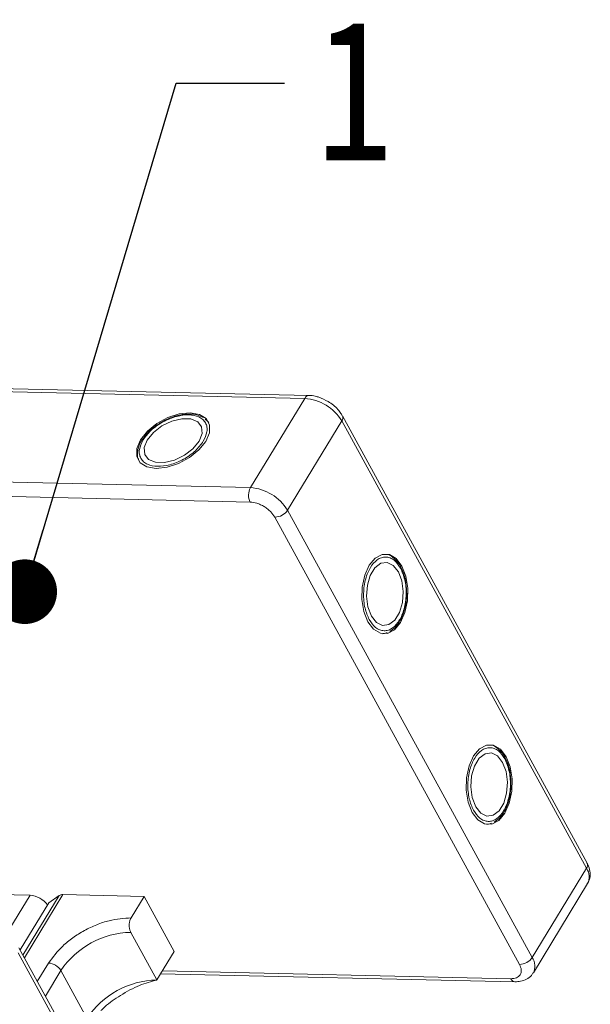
# Model space of a CAD drawing. Header units: millimetres. Extents: x -645 to 830, y -176 to 857.
# Tile 77 of 77: x 685 to 730, y 652 to 728. Entities that reach past the tile are written whole.
import ezdxf

# ---------------------------------------------------------------- set-up
doc = ezdxf.new("R2010")
doc.units = ezdxf.units.MM
doc.styles.get("Standard").update_dxf_attribs({"font": '仿宋_GB2312.ttf', "width": 0.8})
doc.dimstyles.new('ISO-25.1', dxfattribs={"dimtxt": 6, "dimasz": 5, "dimexe": 3.5, "dimexo": 0.625, "dimgap": 1.5, "dimtad": 1, "dimtoh": 1, "dimtxsty": 'Standard', "dimcen": 2.5, "dimadec": 0, "dimazin": 0, "dimtfac": 1, "dimtmove": 0, "dimatfit": 3, "dimfxl": 0, "dimarcsym": 0})

msp = doc.modelspace()

# ---------------------------------------------------------------- linework, layer by layer
at = {"color": 7, "linetype": 'Continuous', "lineweight": 15}
for p, q in [((673.466, 699.771), (707.432, 698.991)), ((707.76, 699.216), (673.795, 699.995)), ((707.432, 698.991), (703.23, 692.086)), ((699.914, 697.219), (699.738, 697.376)), ((699.941, 697.201), (700.002, 697.119)), ((706.101, 690.34), (710.303, 697.245)), ((710.303, 697.245), (729.236, 662.637)), ((729.285, 663.032), (710.351, 697.64)), ((694.968, 695.946), (694.871, 695.809)), ((703.23, 692.086), (644.401, 693.436)), ((703.204, 690.966), (644.375, 692.316)), ((725.035, 655.732), (706.101, 690.34)), ((724.052, 655.194), (705.118, 689.802)), ((714.967, 685.729), (714.897, 685.881)), ((713.568, 680.795), (713.465, 680.783)), ((713.597, 680.809), (713.822, 680.884)), ((723.037, 670.978), (722.967, 671.131)), ((721.638, 666.044), (721.536, 666.032)), ((721.667, 666.059), (721.892, 666.133)), ((729.236, 662.637), (725.035, 655.732)), ((725.125, 654.541), (729.327, 661.446)), ((680.033, 660.686), (686.174, 660.545)), ((686.174, 660.545), (684.326, 657.508)), ((685.621, 655.914), (688.427, 660.526)), ((685.736, 655.703), (688.716, 660.599)), ((687.616, 659.952), (688.427, 660.526)), ((688.716, 660.599), (695.001, 660.455)), ((687.616, 659.952), (685.402, 656.314)), ((693.993, 658.797), (695.001, 660.455)), ((695.001, 660.455), (697.329, 656.199)), ((695.985, 653.99), (693.967, 657.677)), ((685.26, 656.09), (704.194, 621.482)), ((704.243, 621.877), (685.309, 656.485)), ((697.329, 656.199), (695.985, 653.99)), ((687.606, 655.303), (686.737, 653.875)), ((687.357, 652.74), (688.563, 654.721)), ((690.58, 651.033), (688.563, 654.721)), ((696.282, 654.479), (723.698, 653.85)), ((696.421, 654.708), (723.38, 654.089))]:
    msp.add_line(p, q, dxfattribs=at)
at = {"color": 7, "linetype": 'Continuous', "lineweight": 15, "flags": 128}
for points in [[(698.561, 697.879), (697.718, 697.791), (696.829, 697.501), (695.981, 697.037), (695.257, 696.445), (694.729, 695.782), (694.447, 695.113), (694.44, 694.505), (694.708, 694.015), (695.224, 693.693), (695.939, 693.57), (696.782, 693.657), (697.671, 693.947), (698.519, 694.411), (699.243, 695.003), (699.771, 695.666), (700.053, 696.335), (700.06, 696.944), (699.793, 697.433), (699.276, 697.755), (698.561, 697.879)], [(695.246, 695.77), (695.01, 695.182), (695.045, 694.659), (695.346, 694.264), (695.876, 694.046), (696.572, 694.03), (697.35, 694.218), (698.116, 694.588), (698.777, 695.095), (699.254, 695.678), (699.49, 696.267), (699.455, 696.79), (699.155, 697.184), (698.624, 697.403), (697.928, 697.419), (697.15, 697.23), (696.385, 696.86), (695.723, 696.353), (695.246, 695.77)], [(714.944, 686.018), (714.506, 686.596), (713.983, 686.907), (713.425, 686.92), (712.887, 686.634), (712.423, 686.076), (712.077, 685.302), (711.884, 684.387), (711.861, 683.421), (712.013, 682.499), (712.323, 681.709), (712.761, 681.131), (713.284, 680.82), (713.842, 680.807), (714.38, 681.094), (714.844, 681.651), (715.19, 682.425), (715.383, 683.34), (715.406, 684.306), (715.254, 685.229), (714.944, 686.018)], [(714.676, 685.576), (714.284, 686.074), (713.813, 686.306), (713.321, 686.243), (712.867, 685.893), (712.505, 685.298), (712.279, 684.531), (712.217, 683.682), (712.325, 682.856), (712.591, 682.151), (712.983, 681.653), (713.454, 681.421), (713.946, 681.484), (714.4, 681.834), (714.762, 682.429), (714.988, 683.197), (715.05, 684.045), (714.942, 684.871), (714.676, 685.576)], [(723.015, 671.267), (722.576, 671.846), (722.053, 672.156), (721.495, 672.169), (720.958, 671.883), (720.493, 671.325), (720.147, 670.551), (719.954, 669.637), (719.932, 668.67), (720.083, 667.748), (720.393, 666.958), (720.831, 666.38), (721.355, 666.069), (721.912, 666.056), (722.45, 666.343), (722.914, 666.9), (723.26, 667.674), (723.454, 668.589), (723.476, 669.555), (723.325, 670.478), (723.015, 671.267)], [(722.746, 670.825), (722.354, 671.324), (721.883, 671.555), (721.391, 671.492), (720.937, 671.142), (720.575, 670.547), (720.349, 669.78), (720.287, 668.931), (720.395, 668.105), (720.662, 667.4), (721.054, 666.902), (721.524, 666.67), (722.016, 666.733), (722.47, 667.083), (722.832, 667.678), (723.058, 668.446), (723.12, 669.294), (723.012, 670.12), (722.746, 670.825)]]:
    msp.add_lwpolyline(points, dxfattribs=at)
at = {"color": 7, "linetype": 'Continuous', "lineweight": 15}
for centre, radius, start, end in [((707.779, 698.837), 0.38, 92.68301, 155.94061), ((707.182, 695.349), 3.651, 31.28833, 86.07738), ((710.006, 697.481), 0.379, 321.38407, 25.00429), ((704.298, 691.501), 1.217, 151.28833, 206.07738), ((702.98, 688.443), 3.651, 31.28833, 86.07738), ((705.091, 691.019), 1.217, 271.29253, 326.07318), ((728.918, 662.876), 0.398, 323.05751, 22.98806), ((728.277, 661.965), 1.171, 333.69619, 34.9817), ((686.038, 658.694), 1.856, 36.71084, 85.7989), ((688.683, 660.121), 0.479, 86.16284, 122.32972), ((694.118, 650.984), 6.695, 91.29253, 146.07318), ((687.523, 654.089), 1.217, 31.28833, 86.07738), ((724.025, 656.411), 1.217, 271.29253, 326.07318), ((724.079, 655.061), 1.167, 332.99608, 35.04542), ((696.136, 647.296), 6.695, 91.29253, 146.07318), ((723.747, 654.245), 0.399, 203.0669, 262.93411)]:
    msp.add_arc(centre, radius, start, end, dxfattribs=at)
for points, knots in [([(709.25, 698.747), (709.013, 698.873), (708.684, 699.048), (708.184, 699.173), (707.922, 699.227), (707.766, 699.215), (707.761, 699.214)], [0, 0, 0, 0, 0.488444, 0.677599, 0.988653, 1, 1, 1, 1]), ([(710.339, 697.637), (710.307, 697.7), (710.219, 697.878), (709.985, 698.157), (709.659, 698.477), (709.387, 698.657), (709.25, 698.747)], [0, 0, 0, 0, 0.144277, 0.402847, 0.700432, 1, 1, 1, 1]), ([(694.923, 695.778), (695.106, 696.027), (695.389, 696.412), (695.961, 696.869), (696.454, 697.178), (696.982, 697.428), (697.67, 697.655), (698.49, 697.761), (699.159, 697.621), (699.556, 697.369), (699.769, 697.102), (699.877, 696.779), (699.885, 696.309), (699.698, 695.922), (699.577, 695.671)], [0, 0, 0, 0, 0.1197215, 0.184837, 0.25, 0.3151155, 0.3802785, 0.5, 0.6197215, 0.684837, 0.75, 0.8151155, 0.8802785, 1, 1, 1, 1]), ([(696.439, 697.206), (696.186, 697.052), (695.831, 696.836), (695.395, 696.453), (695.136, 696.194), (695.006, 696.002), (694.968, 695.946)], [0, 0, 0, 0, 0.431946, 0.604262, 0.884419, 1, 1, 1, 1]), ([(699.576, 697.52), (699.421, 697.593), (699.1, 697.745), (698.529, 697.798), (697.984, 697.753), (697.489, 697.644), (696.978, 697.477), (696.629, 697.302), (696.439, 697.206)], [0, 0, 0, 0, 0.1912901, 0.3970639, 0.559818, 0.6867563, 0.8302953, 1, 1, 1, 1]), ([(694.871, 695.809), (694.846, 695.775), (694.717, 695.598), (694.573, 695.262), (694.47, 694.814), (694.472, 694.436), (694.573, 694.246), (694.605, 694.184)], [0, 0, 0, 0, 0.062547, 0.320218, 0.586185, 0.865747, 1, 1, 1, 1]), ([(699.577, 695.671), (699.394, 695.421), (699.111, 695.036), (698.539, 694.58), (698.046, 694.27), (697.518, 694.02), (696.83, 693.793), (696.011, 693.687), (695.341, 693.827), (694.944, 694.079), (694.731, 694.346), (694.623, 694.669), (694.615, 695.14), (694.802, 695.527), (694.923, 695.778)], [0, 0, 0, 0, 0.1197215, 0.184837, 0.25, 0.3151155, 0.3802785, 0.5, 0.6197215, 0.684837, 0.75, 0.8151155, 0.8802785, 1, 1, 1, 1]), ([(705.118, 689.802), (705.023, 689.945), (704.875, 690.166), (704.57, 690.434), (704.304, 690.619), (704.018, 690.77), (703.639, 690.918), (703.375, 690.947), (703.204, 690.966)], [0, 0, 0, 0, 0.2394429, 0.3696359, 0.4999999, 0.6301929, 0.7605571, 1, 1, 1, 1]), ([(712.423, 681.875), (712.299, 682.159), (712.107, 682.596), (711.998, 683.32), (711.976, 683.902), (712.024, 684.484), (712.171, 685.193), (712.489, 685.956), (712.945, 686.466), (713.362, 686.683), (713.7, 686.734), (714.034, 686.666), (714.445, 686.438), (714.687, 686.083), (714.844, 685.852)], [0, 0, 0, 0, 0.119721, 0.184837, 0.25, 0.315115, 0.380279, 0.5, 0.619721, 0.684837, 0.75, 0.815115, 0.880279, 1, 1, 1, 1]), ([(714.897, 685.881), (714.879, 685.921), (714.791, 686.12), (714.572, 686.413), (714.235, 686.726), (713.915, 686.911), (713.71, 686.919), (713.65, 686.922)], [0, 0, 0, 0, 0.063726, 0.326043, 0.596808, 0.881417, 1, 1, 1, 1]), ([(714.844, 685.852), (714.968, 685.569), (715.16, 685.131), (715.27, 684.407), (715.291, 683.826), (715.244, 683.244), (715.096, 682.534), (714.778, 681.772), (714.322, 681.262), (713.905, 681.044), (713.567, 680.994), (713.233, 681.061), (712.822, 681.29), (712.58, 681.645), (712.423, 681.875)], [0, 0, 0, 0, 0.119721, 0.184837, 0.25, 0.315115, 0.380279, 0.5, 0.619721, 0.684837, 0.75, 0.815115, 0.880279, 1, 1, 1, 1]), ([(715.323, 683.825), (715.316, 684.122), (715.306, 684.536), (715.193, 685.106), (715.097, 685.46), (714.996, 685.668), (714.967, 685.729)], [0, 0, 0, 0, 0.432034, 0.604386, 0.884605, 1, 1, 1, 1]), ([(714.026, 680.952), (714.167, 681.049), (714.459, 681.251), (714.791, 681.719), (715.024, 682.214), (715.177, 682.698), (715.288, 683.223), (715.311, 683.613), (715.323, 683.825)], [0, 0, 0, 0, 0.191308, 0.39709, 0.559843, 0.686792, 0.830349, 1, 1, 1, 1]), ([(720.494, 667.124), (720.369, 667.408), (720.178, 667.845), (720.068, 668.569), (720.046, 669.151), (720.094, 669.733), (720.241, 670.442), (720.559, 671.205), (721.015, 671.715), (721.432, 671.932), (721.77, 671.983), (722.104, 671.915), (722.515, 671.687), (722.757, 671.332), (722.914, 671.102)], [0, 0, 0, 0, 0.119721, 0.184837, 0.25, 0.315115, 0.380279, 0.5, 0.619721, 0.684837, 0.75, 0.815115, 0.880279, 1, 1, 1, 1]), ([(722.967, 671.131), (722.95, 671.17), (722.861, 671.369), (722.642, 671.662), (722.305, 671.975), (721.986, 672.16), (721.78, 672.168), (721.72, 672.171)], [0, 0, 0, 0, 0.063726, 0.326043, 0.596808, 0.881417, 1, 1, 1, 1]), ([(722.914, 671.102), (723.038, 670.818), (723.23, 670.38), (723.34, 669.657), (723.361, 669.075), (723.314, 668.493), (723.166, 667.783), (722.848, 667.021), (722.392, 666.511), (721.975, 666.293), (721.638, 666.243), (721.304, 666.31), (720.892, 666.539), (720.65, 666.894), (720.494, 667.124)], [0, 0, 0, 0, 0.119721, 0.184837, 0.25, 0.315115, 0.380279, 0.5, 0.619721, 0.684837, 0.75, 0.815115, 0.880279, 1, 1, 1, 1]), ([(723.393, 669.074), (723.386, 669.371), (723.377, 669.785), (723.263, 670.355), (723.168, 670.709), (723.066, 670.918), (723.037, 670.978)], [0, 0, 0, 0, 0.432034, 0.604386, 0.884605, 1, 1, 1, 1]), ([(722.097, 666.201), (722.237, 666.298), (722.529, 666.5), (722.861, 666.968), (723.094, 667.463), (723.247, 667.947), (723.358, 668.472), (723.381, 668.862), (723.393, 669.074)], [0, 0, 0, 0, 0.191308, 0.39709, 0.559843, 0.686792, 0.830349, 1, 1, 1, 1]), ([(729.296, 661.448), (729.355, 661.538), (729.518, 661.783), (729.543, 662.274), (729.453, 662.716), (729.315, 662.955), (729.273, 663.029)], [0, 0, 0, 0, 0.19338, 0.526032, 0.853729, 1, 1, 1, 1]), ([(693.993, 658.797), (693.435, 658.761), (692.577, 658.706), (691.326, 658.281), (690.371, 657.833), (689.479, 657.27), (688.446, 656.446), (687.937, 655.753), (687.606, 655.303)], [0, 0, 0, 0, 0.239457, 0.368361, 0.5, 0.631639, 0.760543, 1, 1, 1, 1]), ([(693.967, 657.677), (693.936, 657.747), (693.874, 657.887), (693.839, 658.152), (693.854, 658.421), (693.911, 658.644), (693.97, 658.754), (693.993, 658.797)], [0, 0, 0, 0, 0.2146939, 0.4293877, 0.6440816, 0.8587754, 1, 1, 1, 1]), ([(723.38, 654.089), (723.534, 654.101), (723.772, 654.118), (723.996, 654.253), (724.122, 654.395), (724.19, 654.571), (724.207, 654.832), (724.113, 655.052), (724.052, 655.194)], [0, 0, 0, 0, 0.239443, 0.369636, 0.5, 0.630193, 0.760557, 1, 1, 1, 1]), ([(723.698, 653.851), (723.848, 653.856), (724.163, 653.865), (724.604, 654.029), (724.952, 654.26), (725.061, 654.476), (725.094, 654.543)], [0, 0, 0, 0, 0.265588, 0.558647, 0.864004, 1, 1, 1, 1]), ([(691.652, 651.618), (691.752, 651.716), (692.201, 652.157), (693.238, 652.866), (694.652, 653.645), (695.542, 653.875), (695.985, 653.99)], [0, 0, 0, 0, 0.078725, 0.3545282, 0.678962, 1, 1, 1, 1])]:
    msp.add_open_spline(points, degree=3, knots=knots, dxfattribs=at)

# ---------------------------------------------------------------- texts
at = {"color": 5, "lineweight": 9, "insert": (708.323, 728.293), "char_height": 10.89, "width": 1.6335, "attachment_point": 1}
msp.add_mtext('1', dxfattribs=at)

# ---------------------------------------------------------------- leaders
at = {"color": 5, "lineweight": 9}
msp.add_leader([(685.762, 684.035), (697.48, 723.392), (705.872, 723.392)], dimstyle='ISO-25.1', override={"dimgap": 1.5, "dimtad": 0, "dimldrblk": 'Dot'}, dxfattribs=at)

doc.saveas('drawing.dxf')
